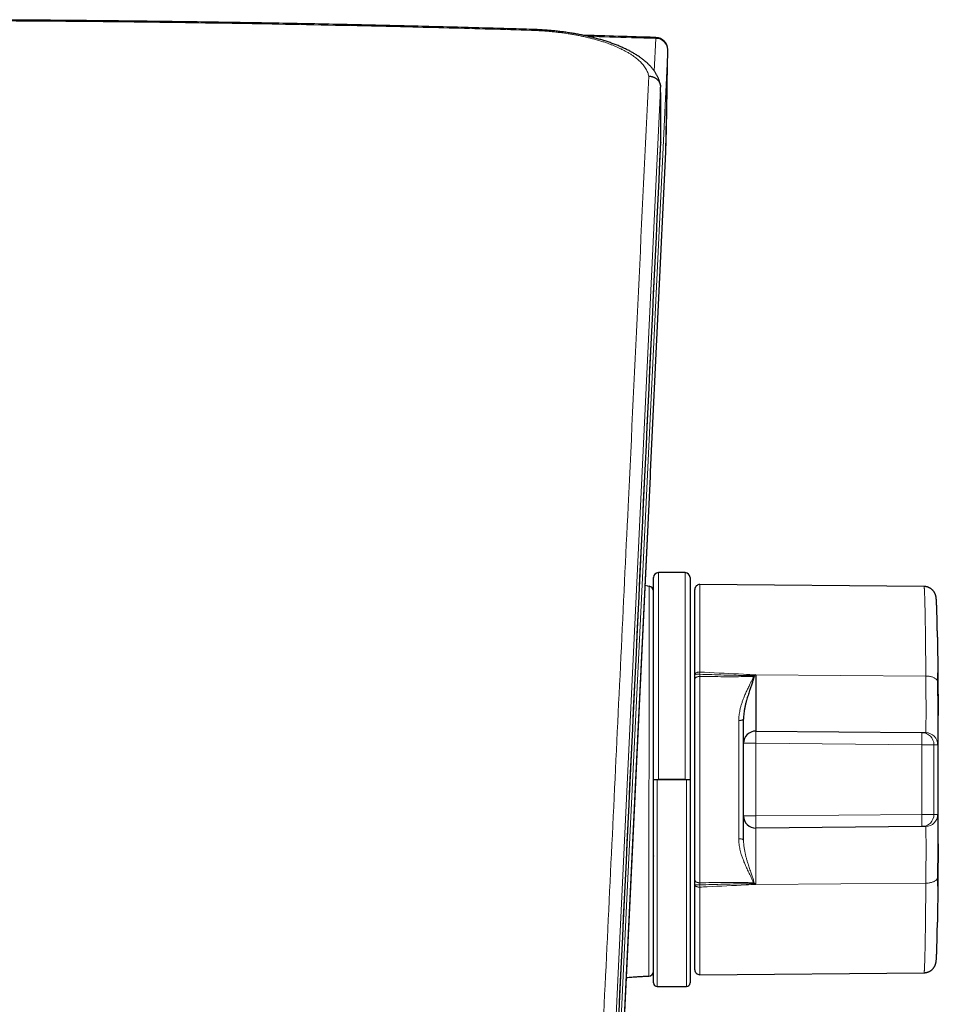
# Model space of a CAD drawing. Header units: millimetres. Extents: x 8 to 613, y 12 to 446.
# Tile 31 of 80: x 321 to 359, y 198 to 239. Entities that reach past the tile are written whole.
import ezdxf

# ---------------------------------------------------------------- set-up
doc = ezdxf.new("R2010")
doc.units = ezdxf.units.MM

msp = doc.modelspace()

# ---------------------------------------------------------------- linework, layer by layer
at = {"color": 252, "linetype": 'Continuous', "lineweight": 0}
for p, q in [((347.358, 236.537), (347.423, 237.879)), ((347.423, 237.879), (347.424, 237.918)), ((347.908, 237.409), (347.908, 237.409)), ((347.207, 220.088), (347.836, 233.234)), ((347.835, 233.219), (347.836, 233.234)), ((347.836, 233.234), (347.836, 233.234)), ((347.198, 219.903), (347.207, 220.088)), ((347.523, 215.938), (347.523, 207.438)), ((348.623, 207.438), (348.623, 215.938)), ((349.225, 215.45), (349.225, 211.856)), ((349.221, 211.674), (349.221, 203.203)), ((351.527, 211.741), (358.508, 211.691)), ((347.323, 210.611), (347.32, 210.611)), ((350.825, 205.011), (350.825, 209.865)), ((351.023, 208.93), (351.527, 208.93)), ((351.527, 208.93), (351.527, 205.946)), ((358.344, 208.87), (351.527, 208.93)), ((358.993, 208.87), (358.839, 208.872)), ((347.473, 207.438), (347.473, 198.938)), ((348.673, 198.938), (348.673, 207.438)), ((351.023, 205.946), (351.527, 205.946)), ((351.527, 205.946), (358.344, 206.006)), ((358.839, 206.004), (358.993, 206.006)), ((349.225, 203.02), (349.225, 199.426)), ((351.527, 203.135), (358.508, 203.185))]:
    msp.add_line(p, q, dxfattribs=at)
at = {"color": 7, "linetype": 'Continuous', "lineweight": 30}
for p, q in [((347.836, 233.234), (347.908, 237.409)), ((347.616, 235.873), (347.616, 235.877)), ((347.628, 233.62), (347.627, 233.611)), ((347.628, 233.621), (347.628, 233.62)), ((347.206, 220.073), (347.835, 233.219)), ((347.198, 219.888), (347.206, 220.072)), ((347.323, 207.438), (347.323, 215.738)), ((348.623, 215.938), (347.523, 215.938)), ((348.823, 215.738), (348.823, 207.438)), ((349.023, 211.746), (349.023, 215.25)), ((358.432, 215.37), (349.225, 215.45)), ((349.023, 203.309), (349.023, 211.567)), ((351.527, 209.43), (358.344, 209.37)), ((358.344, 209.37), (358.497, 209.369)), ((358.511, 209.369), (358.497, 209.369)), ((351.023, 205.946), (351.023, 208.93)), ((347.323, 199.088), (347.323, 207.438)), ((347.323, 207.438), (347.473, 207.438)), ((347.473, 207.438), (348.673, 207.438)), ((348.623, 207.438), (347.523, 207.438)), ((348.673, 207.438), (348.823, 207.438)), ((348.823, 207.438), (348.823, 199.088)), ((358.344, 205.506), (351.527, 205.446)), ((358.497, 205.507), (358.344, 205.506)), ((358.497, 205.507), (358.509, 205.507)), ((351.023, 204.95), (351.023, 204.947)), ((347.323, 204.294), (347.324, 204.294)), ((349.023, 199.626), (349.023, 203.13)), ((349.225, 199.426), (358.432, 199.506)), ((347.473, 198.938), (348.673, 198.938))]:
    msp.add_line(p, q, dxfattribs=at)
at = {"color": 252, "linetype": 'Continuous', "lineweight": 0, "flags": 128}
for points in [[(347.908, 237.409), (347.73, 233.692), (346.975, 217.974), (346.22, 202.257), (345.888, 195.337), (345.722, 191.877), (345.556, 188.417), (345.39, 184.957), (345.357, 184.266), (345.324, 183.577), (345.29, 182.888), (345.257, 182.195), (345.224, 181.496)], [(347.836, 233.234), (347.852, 234.157), (347.88, 235.783), (347.886, 236.135), (347.908, 237.409)], [(347.616, 235.877), (347.613, 235.815), (347.009, 223.243), (346.405, 210.67), (345.799, 198.053), (345.193, 185.434)], [(345.211, 183.304), (345.22, 183.492), (346.419, 208.457), (347.628, 233.621)], [(345.192, 177.973), (345.38, 181.899), (346.131, 197.604), (347.198, 219.903)], [(349.023, 211.746), (349.024, 211.758), (349.028, 211.77), (349.034, 211.782), (349.043, 211.794), (349.054, 211.805), (349.067, 211.815), (349.082, 211.824), (349.099, 211.832), (349.118, 211.839), (349.137, 211.845), (349.158, 211.85), (349.18, 211.853), (349.202, 211.855), (349.225, 211.856)], [(349.023, 211.567), (349.024, 211.579), (349.028, 211.591), (349.034, 211.602), (349.043, 211.613), (349.053, 211.623), (349.066, 211.633), (349.081, 211.642), (349.098, 211.65), (349.116, 211.657), (349.135, 211.663), (349.156, 211.667), (349.177, 211.671), (349.199, 211.673), (349.221, 211.674)], [(358.508, 211.691), (358.542, 211.691), (358.575, 211.689), (358.608, 211.686), (358.641, 211.682), (358.673, 211.676), (358.705, 211.67), (358.735, 211.662), (358.765, 211.653), (358.793, 211.643), (358.82, 211.633), (358.845, 211.621), (358.869, 211.608), (358.892, 211.594), (358.912, 211.58), (358.931, 211.565), (358.947, 211.549), (358.962, 211.533), (358.974, 211.516), (358.984, 211.499), (358.993, 211.482), (358.998, 211.464), (359.002, 211.446), (359.003, 211.428)], [(351.023, 209.926), (351.022, 209.919), (351.018, 209.913), (351.012, 209.906), (351.003, 209.9), (350.993, 209.894), (350.98, 209.888), (350.965, 209.883), (350.948, 209.879), (350.93, 209.875), (350.911, 209.872), (350.89, 209.869), (350.869, 209.867), (350.847, 209.866), (350.825, 209.865)], [(358.839, 208.872), (358.837, 208.872), (358.833, 208.872), (358.826, 208.872), (358.816, 208.872), (358.805, 208.872), (358.791, 208.872), (358.775, 208.872), (358.756, 208.872), (358.736, 208.872), (358.714, 208.871), (358.69, 208.871), (358.664, 208.871), (358.637, 208.871), (358.608, 208.871), (358.578, 208.871), (358.547, 208.871), (358.515, 208.871), (358.482, 208.871), (358.448, 208.871), (358.414, 208.871), (358.379, 208.87), (358.344, 208.87)], [(358.839, 206.004), (358.837, 206.004), (358.833, 206.004), (358.826, 206.004), (358.816, 206.004), (358.805, 206.004), (358.791, 206.004), (358.775, 206.005), (358.756, 206.005), (358.736, 206.005), (358.714, 206.005), (358.69, 206.005), (358.664, 206.005), (358.637, 206.005), (358.608, 206.005), (358.578, 206.005), (358.547, 206.005), (358.515, 206.005), (358.482, 206.005), (358.448, 206.005), (358.414, 206.006), (358.379, 206.006), (358.344, 206.006)], [(351.023, 204.95), (351.022, 204.957), (351.018, 204.963), (351.012, 204.97), (351.003, 204.976), (350.993, 204.982), (350.98, 204.988), (350.965, 204.993), (350.948, 204.997), (350.93, 205.001), (350.911, 205.005), (350.89, 205.007), (350.869, 205.009), (350.847, 205.01), (350.825, 205.011)], [(358.508, 203.185), (358.542, 203.185), (358.575, 203.187), (358.608, 203.19), (358.641, 203.194), (358.673, 203.2), (358.705, 203.206), (358.735, 203.214), (358.765, 203.223), (358.793, 203.233), (358.82, 203.244), (358.845, 203.255), (358.869, 203.268), (358.892, 203.282), (358.912, 203.296), (358.931, 203.311), (358.947, 203.327), (358.962, 203.343), (358.974, 203.36), (358.984, 203.377), (358.993, 203.395), (358.998, 203.412), (359.002, 203.43), (359.003, 203.449)], [(349.023, 203.309), (349.024, 203.297), (349.028, 203.285), (349.034, 203.274), (349.043, 203.263), (349.053, 203.253), (349.066, 203.243), (349.081, 203.234), (349.098, 203.226), (349.116, 203.219), (349.135, 203.213), (349.156, 203.209), (349.177, 203.205), (349.199, 203.203), (349.221, 203.203)], [(349.225, 203.02), (349.202, 203.021), (349.18, 203.023), (349.158, 203.026), (349.137, 203.031), (349.118, 203.037), (349.099, 203.044), (349.082, 203.052), (349.067, 203.061), (349.054, 203.071), (349.043, 203.082), (349.034, 203.094), (349.028, 203.106), (349.024, 203.118), (349.023, 203.13)]]:
    msp.add_lwpolyline(points, dxfattribs=at)
at = {"color": 7, "linetype": 'Continuous', "lineweight": 30, "flags": 128}
msp.add_lwpolyline([(345.192, 177.957), (345.33, 180.853), (345.862, 191.961), (346.588, 207.136), (347.198, 219.888)], dxfattribs=at)
at = {"color": 252, "linetype": 'Continuous', "lineweight": 0}
for centre, radius, start, end in [((342.434, 238.21), 0.12, 161.635, 180.2138), ((347.424, 237.394), 0.485, 1.7899, 90.1239), ((349.171, 211.179), 0.586, 85.2805, 104.677), ((356.91, 211.379), 7.7, 176.4525, 177.1456), ((365.253, 212.219), 13.844, 182.1079, 182.2526), ((352.021, 212.153), 0.747, 216.3112, 219.9833), ((351.469, 212.041), 0.369, 262.3209, 266.7322), ((336.549, 209.18), 14.98, 359.0438, 0.9562), ((344.673, 209.12), 13.674, 358.9524, 1.0476), ((358.34, 208.87), 0.5, 0.1533, 89.4904), ((358.493, 208.869), 0.5, 0.1627, 87.8988), ((-140.86, 207.438), 499.206, 359.83561, 0.16439), ((-140.864, 207.438), 499.706, 359.83561, 0.16439), ((337.856, 205.696), 13.674, 358.9524, 1.0476), ((343.366, 205.756), 14.98, 359.0438, 0.9562), ((358.34, 206.006), 0.5, 270.5105, 359.8458), ((358.493, 206.007), 0.5, 271.8626, 359.8372), ((349.171, 203.697), 0.586, 255.323, 274.7195), ((356.91, 203.497), 7.7, 182.8544, 183.5475), ((352.021, 202.723), 0.747, 140.0167, 143.6888), ((365.253, 202.657), 13.844, 177.7474, 177.8921), ((351.469, 202.836), 0.369, 93.2678, 97.6791)]:
    msp.add_arc(centre, radius, start, end, dxfattribs=at)
at = {"color": 7, "linetype": 'Continuous', "lineweight": 30}
for centre, radius, start, end in [((347.409, 237.418), 0.5, 0, 88.2477), ((347.409, 237.418), 0.5, 359.0006, 0), ((347.336, 233.243), 0.5, 357.2618, 359.0006), ((347.523, 215.738), 0.2, 90, 180), ((348.623, 215.738), 0.2, 0, 90), ((347.123, 215.179), 0.2, 0.002, 82.5044), ((349.223, 215.25), 0.2, 89.5, 180), ((-140.981, 207.438), 500, 0, 0.50178), ((351.523, 208.93), 0.5, 89.5, 180), ((-140.981, 207.438), 500, 359.49823, 0), ((351.523, 205.946), 0.5, 180, 270.5), ((347.123, 199.568), 0.2, 271.4994, 359.9998), ((349.223, 199.626), 0.2, 180, 270.5), ((347.473, 199.088), 0.15, 180, 270), ((348.673, 199.088), 0.15, 270, 0)]:
    msp.add_arc(centre, radius, start, end, dxfattribs=at)
msp.add_ellipse((342.128, 889.89), major_axis=(-5.499, 656.515), ratio=0.000182, start_param=3.168985, end_param=3.228864, dxfattribs=at)
for points, knots in [([(342.321, 238.248), (342.036, 238.256), (341.362, 238.277), (340.297, 238.307), (339.126, 238.339), (337.957, 238.369), (336.789, 238.398), (335.619, 238.425), (334.449, 238.451), (333.276, 238.475), (332.104, 238.497), (330.931, 238.518), (329.758, 238.537), (328.584, 238.555), (327.411, 238.571), (326.237, 238.586), (325.063, 238.599), (323.889, 238.611), (322.715, 238.621), (321.541, 238.629), (320.366, 238.636), (319.192, 238.642), (318.017, 238.645), (316.842, 238.648), (315.667, 238.648), (314.492, 238.647), (313.317, 238.645), (312.141, 238.641), (310.967, 238.635), (309.792, 238.628), (308.617, 238.62), (307.443, 238.609), (306.268, 238.598), (305.094, 238.584), (303.92, 238.569), (302.747, 238.553), (301.573, 238.535), (300.4, 238.515), (299.227, 238.494), (298.054, 238.472), (296.881, 238.447), (295.709, 238.421), (294.536, 238.394), (293.366, 238.365), (292.196, 238.335), (291.028, 238.303), (290.017, 238.274), (289.395, 238.255), (289.163, 238.248)], [0, 0, 0, 0, 0.01605, 0.038097, 0.060122, 0.082124, 0.104103, 0.12608, 0.148134, 0.170191, 0.192251, 0.214315, 0.236382, 0.258452, 0.280524, 0.3026, 0.324679, 0.34676, 0.368845, 0.390932, 0.413022, 0.435114, 0.457209, 0.479306, 0.501406, 0.523509, 0.545611, 0.567711, 0.589808, 0.611903, 0.633995, 0.656085, 0.678171, 0.700255, 0.722336, 0.744414, 0.766489, 0.788562, 0.810631, 0.832697, 0.854761, 0.876821, 0.898878, 0.920932, 0.942904, 0.964887, 0.986892, 1, 1, 1, 1]), ([(347.608, 235.957), (347.606, 235.97), (347.6, 235.999), (347.589, 236.045), (347.576, 236.095), (347.561, 236.144), (347.543, 236.193), (347.523, 236.242), (347.501, 236.292), (347.477, 236.341), (347.451, 236.39), (347.423, 236.439), (347.392, 236.487), (347.359, 236.536), (347.325, 236.583), (347.288, 236.631), (347.249, 236.678), (347.208, 236.724), (347.165, 236.77), (347.119, 236.816), (347.072, 236.862), (347.022, 236.907), (346.97, 236.951), (346.917, 236.995), (346.861, 237.038), (346.803, 237.081), (346.743, 237.123), (346.682, 237.164), (346.62, 237.204), (346.556, 237.244), (346.49, 237.282), (346.423, 237.32), (346.354, 237.358), (346.284, 237.394), (346.212, 237.43), (346.139, 237.465), (346.064, 237.499), (345.987, 237.533), (345.91, 237.566), (345.83, 237.598), (345.75, 237.63), (345.669, 237.66), (345.587, 237.69), (345.503, 237.72), (345.418, 237.748), (345.333, 237.775), (345.246, 237.802), (345.159, 237.828), (345.07, 237.854), (344.98, 237.878), (344.889, 237.902), (344.797, 237.925), (344.704, 237.948), (344.61, 237.969), (344.515, 237.99), (344.42, 238.01), (344.323, 238.03), (344.226, 238.048), (344.128, 238.066), (344.03, 238.083), (343.93, 238.099), (343.83, 238.115), (343.73, 238.129), (343.629, 238.143), (343.528, 238.156), (343.426, 238.168), (343.324, 238.18), (343.221, 238.19), (343.118, 238.2), (343.015, 238.209), (342.912, 238.217), (342.808, 238.225), (342.703, 238.231), (342.598, 238.237), (342.493, 238.242), (342.401, 238.246), (342.343, 238.247), (342.321, 238.248)], [0, 0, 0, 0, 0.008838, 0.020465, 0.031573, 0.043163, 0.05491, 0.06682, 0.078896, 0.091136, 0.103536, 0.116089, 0.128784, 0.141607, 0.154541, 0.167566, 0.180659, 0.193815, 0.207337, 0.22098, 0.234743, 0.248621, 0.262609, 0.276175, 0.290422, 0.304672, 0.318867, 0.332965, 0.346926, 0.36098, 0.375019, 0.389036, 0.403035, 0.417021, 0.430998, 0.444972, 0.458948, 0.472931, 0.486927, 0.500943, 0.515006, 0.528547, 0.542515, 0.556416, 0.570222, 0.583904, 0.597429, 0.611156, 0.624843, 0.638521, 0.6522, 0.665885, 0.679579, 0.693226, 0.706862, 0.720493, 0.734127, 0.747774, 0.761287, 0.774905, 0.788534, 0.802136, 0.815678, 0.829126, 0.84264, 0.856191, 0.869713, 0.883214, 0.896701, 0.910183, 0.923666, 0.937156, 0.950661, 0.964188, 0.977744, 0.991333, 1, 1, 1, 1]), ([(347.424, 237.917), (347.213, 237.924), (346.511, 237.945), (345.518, 237.975), (344.736, 237.997), (344.444, 238.005)], [0, 0, 0, 0, 0.212744, 0.706434, 1, 1, 1, 1]), ([(347.127, 236.33), (347.132, 236.33), (347.151, 236.33), (347.183, 236.327), (347.223, 236.321), (347.263, 236.312), (347.302, 236.299), (347.341, 236.284), (347.378, 236.265), (347.413, 236.243), (347.446, 236.22), (347.477, 236.193), (347.505, 236.164), (347.53, 236.133), (347.552, 236.1), (347.571, 236.066), (347.587, 236.03), (347.6, 235.993), (347.609, 235.955), (347.615, 235.917), (347.616, 235.89), (347.616, 235.877)], [0, 0, 0, 0, 0.019562, 0.072095, 0.124628, 0.178417, 0.232577, 0.287914, 0.343657, 0.397399, 0.451513, 0.506802, 0.562497, 0.616216, 0.670307, 0.725573, 0.781246, 0.834965, 0.889057, 0.944325, 1, 1, 1, 1]), ([(347.61, 235.945), (347.61, 235.945), (347.61, 235.948), (347.609, 235.951), (347.609, 235.954)], [0, 0, 0, 0, 0.022362, 1, 1, 1, 1]), ([(345.211, 183.295), (345.211, 183.311), (345.214, 183.365), (345.219, 183.48), (345.228, 183.662), (346.031, 200.378), (346.832, 217.036), (347.628, 233.611)], [0, 0, 0, 0, 0.000941, 0.003229, 0.006868, 0.011824, 1, 1, 1, 1]), ([(358.983, 213.292), (358.983, 213.308), (358.982, 213.351), (358.981, 213.416), (358.98, 213.49), (358.979, 213.561), (358.977, 213.631), (358.976, 213.699), (358.975, 213.765), (358.974, 213.83), (358.972, 213.893), (358.971, 213.954), (358.97, 214.014), (358.968, 214.072), (358.967, 214.128), (358.966, 214.182), (358.964, 214.235), (358.963, 214.286), (358.961, 214.334), (358.96, 214.381), (358.959, 214.427), (358.957, 214.47), (358.956, 214.512), (358.954, 214.551), (358.953, 214.59), (358.951, 214.626), (358.95, 214.66), (358.948, 214.693), (358.946, 214.724), (358.945, 214.754), (358.943, 214.783), (358.941, 214.81), (358.939, 214.838), (358.936, 214.866), (358.934, 214.89), (358.931, 214.91), (358.929, 214.925), (358.927, 214.939), (358.924, 214.952), (358.922, 214.964), (358.919, 214.977), (358.916, 214.989), (358.912, 215.002), (358.908, 215.015), (358.904, 215.028), (358.899, 215.042), (358.893, 215.057), (358.886, 215.072), (358.879, 215.088), (358.871, 215.104), (358.861, 215.121), (358.85, 215.14), (358.836, 215.159), (358.822, 215.179), (358.805, 215.199), (358.787, 215.219), (358.767, 215.238), (358.745, 215.257), (358.722, 215.274), (358.698, 215.291), (358.672, 215.306), (358.646, 215.32), (358.617, 215.333), (358.587, 215.344), (358.555, 215.354), (358.523, 215.361), (358.49, 215.366), (358.46, 215.369), (358.441, 215.369), (358.432, 215.369)], [0, 0, 0, 0, 0.0148929, 0.0378287, 0.0606674, 0.0834681, 0.1063705, 0.1292728, 0.1521831, 0.1751111, 0.1980679, 0.2210717, 0.2441237, 0.2671635, 0.2902006, 0.313243, 0.3362992, 0.3593798, 0.3824964, 0.4056615, 0.4288885, 0.4521929, 0.4755818, 0.4989937, 0.5225317, 0.5461459, 0.5698798, 0.5937901, 0.6179545, 0.6424862, 0.6675605, 0.6934744, 0.720797, 0.7508629, 0.780255, 0.7989006, 0.8124556, 0.8238358, 0.8334913, 0.8418357, 0.8491698, 0.8557176, 0.8616523, 0.8671125, 0.8722134, 0.8770536, 0.8817198, 0.8862895, 0.8908328, 0.8951354, 0.899462, 0.9044486, 0.9093346, 0.9143788, 0.9195767, 0.9249098, 0.9303525, 0.9358782, 0.9414637, 0.9470908, 0.9527462, 0.9584205, 0.9641074, 0.9704301, 0.9767172, 0.9829486, 0.9891253, 0.9952492, 1, 1, 1, 1]), ([(358.983, 213.29), (358.983, 213.286), (358.984, 213.243), (358.985, 213.157), (358.987, 213.03), (358.989, 212.899), (358.99, 212.765), (358.992, 212.626), (358.994, 212.48), (358.995, 212.324), (358.997, 212.16), (358.999, 211.991), (359, 211.813), (359.002, 211.626), (359.003, 211.494), (359.003, 211.428)], [0, 0, 0, 0, 0.006854, 0.084203, 0.161606, 0.238959, 0.316311, 0.393879, 0.471446, 0.556664, 0.641882, 0.727387, 0.812891, 0.906398, 1, 1, 1, 1]), ([(349.023, 211.567), (349.023, 211.583), (349.023, 211.609), (349.023, 211.646), (349.023, 211.679), (349.023, 211.712), (349.023, 211.734), (349.023, 211.746)], [0, 0, 0, 0, 0.290317, 0.464593, 0.640078, 0.81938, 1, 1, 1, 1]), ([(351.448, 211.673), (351.446, 211.66), (351.442, 211.635), (351.432, 211.588), (351.416, 211.53), (351.394, 211.461), (351.362, 211.366), (351.32, 211.244), (351.264, 211.078), (351.204, 210.895), (351.15, 210.714), (351.108, 210.554), (351.077, 210.417), (351.053, 210.286), (351.036, 210.161), (351.025, 210.043), (351.024, 209.964), (351.023, 209.926)], [0, 0, 0, 0, 0.021404, 0.042813, 0.083107, 0.12342, 0.163733, 0.252033, 0.340334, 0.456986, 0.573627, 0.654876, 0.730798, 0.806713, 0.872658, 0.938595, 1, 1, 1, 1]), ([(351.527, 211.741), (351.526, 211.74), (351.513, 211.729), (351.486, 211.707), (351.461, 211.684), (351.448, 211.673)], [0, 0, 0, 0, 0.04031, 0.51957, 1, 1, 1, 1]), ([(351.527, 211.741), (351.527, 211.685), (351.527, 211.572), (351.528, 211.408), (351.528, 211.249), (351.528, 211.094), (351.528, 210.944), (351.528, 210.797), (351.528, 210.658), (351.528, 210.524), (351.528, 210.398), (351.528, 210.278), (351.528, 210.166), (351.528, 210.067), (351.528, 209.981), (351.528, 209.905), (351.528, 209.835), (351.528, 209.77), (351.528, 209.707), (351.528, 209.646), (351.528, 209.59), (351.528, 209.542), (351.528, 209.502), (351.528, 209.473), (351.528, 209.453), (351.528, 209.44), (351.527, 209.431), (351.527, 209.43), (351.527, 209.43)], [0, 0, 0, 0, 0.040346, 0.080725, 0.121103, 0.161449, 0.202903, 0.244394, 0.285884, 0.327338, 0.368759, 0.410215, 0.451672, 0.493092, 0.527188, 0.561313, 0.595449, 0.629574, 0.663669, 0.704854, 0.746091, 0.787346, 0.828584, 0.869768, 0.902318, 0.934884, 0.967451, 1, 1, 1, 1]), ([(359.003, 211.428), (359.004, 211.384), (359.004, 211.298), (359.005, 211.171), (359.006, 211.047), (359.007, 210.932), (359.007, 210.826), (359.008, 210.729), (359.008, 210.634), (359.009, 210.545), (359.009, 210.46), (359.009, 210.38), (359.01, 210.301), (359.01, 210.224), (359.01, 210.149), (359.01, 210.1), (359.01, 210.075), (359.01, 210.075)], [0, 0, 0, 0, 0.084544, 0.169088, 0.253899, 0.338709, 0.408786, 0.478862, 0.54909, 0.619318, 0.682429, 0.74554, 0.808761, 0.871983, 0.935494, 0.999034, 1, 1, 1, 1]), ([(351.023, 208.931), (351.023, 208.932), (351.023, 208.933), (351.023, 208.941), (351.023, 208.956), (351.023, 208.977), (351.023, 209.005), (351.023, 209.039), (351.023, 209.08), (351.023, 209.127), (351.023, 209.18), (351.023, 209.239), (351.023, 209.304), (351.023, 209.374), (351.023, 209.451), (351.023, 209.534), (351.023, 209.623), (351.023, 209.718), (351.023, 209.819), (351.023, 209.89), (351.023, 209.926)], [0, 0, 0, 0, 0.026486, 0.082491, 0.138511, 0.194516, 0.250474, 0.308057, 0.365691, 0.423341, 0.480975, 0.538558, 0.595678, 0.65283, 0.709983, 0.767103, 0.82531, 0.883551, 0.941793, 1, 1, 1, 1]), ([(358.498, 209.369), (358.5, 209.369), (358.505, 209.369), (358.51, 209.369), (358.511, 209.369)], [0, 0, 0, 0, 0.630098, 1, 1, 1, 1]), ([(347.305, 208.921), (347.308, 208.921), (347.314, 208.921), (347.32, 208.925), (347.323, 208.931), (347.323, 208.935), (347.323, 208.938)], [0, 0, 0, 0, 0.28515, 0.5779, 0.787206, 1, 1, 1, 1]), ([(351.023, 204.95), (351.023, 204.985), (351.023, 205.055), (351.023, 205.154), (351.023, 205.249), (351.023, 205.337), (351.023, 205.421), (351.023, 205.499), (351.023, 205.571), (351.023, 205.632), (351.023, 205.682), (351.023, 205.73), (351.023, 205.778), (351.023, 205.82), (351.023, 205.854), (351.023, 205.88), (351.023, 205.904), (351.023, 205.925), (351.023, 205.938), (351.023, 205.944), (351.023, 205.945), (351.023, 205.945)], [0, 0, 0, 0, 0.056719, 0.113654, 0.170588, 0.227976, 0.285364, 0.343212, 0.40106, 0.459131, 0.502512, 0.545893, 0.607004, 0.668115, 0.715206, 0.762305, 0.809395, 0.871914, 0.934432, 0.979377, 1, 1, 1, 1]), ([(358.509, 205.507), (358.507, 205.507), (358.503, 205.507), (358.499, 205.507), (358.498, 205.507)], [0, 0, 0, 0, 0.6011105, 1, 1, 1, 1]), ([(359.01, 204.8), (359.01, 204.762), (359.01, 204.686), (359.01, 204.567), (359.009, 204.444), (359.009, 204.316), (359.008, 204.183), (359.007, 204.045), (359.006, 203.902), (359.006, 203.754), (359.004, 203.604), (359.004, 203.5), (359.003, 203.449)], [0, 0, 0, 0, 0.098567, 0.197213, 0.295885, 0.394531, 0.493098, 0.594421, 0.69583, 0.797268, 0.898677, 1, 1, 1, 1]), ([(347.316, 204.32), (347.318, 204.316), (347.322, 204.308), (347.323, 204.303), (347.323, 204.3)], [0, 0, 0, 0, 0.490753, 1, 1, 1, 1]), ([(359.003, 203.449), (359.003, 203.405), (359.002, 203.319), (359.001, 203.191), (359, 203.065), (358.999, 202.941), (358.998, 202.818), (358.997, 202.697), (358.996, 202.578), (358.994, 202.461), (358.993, 202.345), (358.992, 202.232), (358.99, 202.12), (358.989, 202.011), (358.988, 201.904), (358.986, 201.799), (358.985, 201.697), (358.984, 201.626), (358.983, 201.592), (358.983, 201.589)], [0, 0, 0, 0, 0.061157, 0.12234, 0.183795, 0.245249, 0.306811, 0.368373, 0.430488, 0.492603, 0.554828, 0.617053, 0.679839, 0.742625, 0.805526, 0.868426, 0.931611, 0.994825, 1, 1, 1, 1]), ([(349.023, 203.13), (349.023, 203.149), (349.023, 203.178), (349.023, 203.217), (349.023, 203.249), (349.023, 203.28), (349.023, 203.299), (349.023, 203.309)], [0, 0, 0, 0, 0.290196, 0.464501, 0.640016, 0.819348, 1, 1, 1, 1]), ([(358.432, 199.507), (358.443, 199.507), (358.464, 199.507), (358.496, 199.511), (358.527, 199.516), (358.557, 199.523), (358.587, 199.532), (358.616, 199.543), (358.644, 199.555), (358.67, 199.569), (358.696, 199.584), (358.72, 199.6), (358.743, 199.618), (358.765, 199.636), (358.784, 199.655), (358.803, 199.674), (358.819, 199.694), (358.834, 199.714), (358.847, 199.733), (358.859, 199.751), (358.869, 199.769), (358.878, 199.785), (358.885, 199.801), (358.892, 199.816), (358.897, 199.831), (358.903, 199.844), (358.907, 199.858), (358.911, 199.87), (358.914, 199.882), (358.918, 199.894), (358.92, 199.906), (358.923, 199.918), (358.925, 199.93), (358.927, 199.942), (358.929, 199.955), (358.932, 199.97), (358.934, 199.987), (358.936, 200.012), (358.939, 200.039), (358.941, 200.07), (358.943, 200.098), (358.945, 200.128), (358.947, 200.16), (358.949, 200.193), (358.95, 200.227), (358.952, 200.263), (358.953, 200.301), (358.955, 200.34), (358.956, 200.381), (358.958, 200.424), (358.959, 200.468), (358.961, 200.514), (358.962, 200.562), (358.963, 200.611), (358.965, 200.663), (358.966, 200.716), (358.968, 200.771), (358.969, 200.828), (358.97, 200.886), (358.972, 200.947), (358.973, 201.009), (358.974, 201.073), (358.975, 201.139), (358.977, 201.206), (358.978, 201.275), (358.979, 201.346), (358.98, 201.419), (358.982, 201.493), (358.982, 201.549), (358.983, 201.581), (358.983, 201.587)], [0, 0, 0, 0, 0.005923, 0.011896, 0.017823, 0.023705, 0.029542, 0.035334, 0.041079, 0.046777, 0.052423, 0.058013, 0.063539, 0.068992, 0.074358, 0.079621, 0.084763, 0.089769, 0.094631, 0.099353, 0.103956, 0.10844, 0.112643, 0.117145, 0.121698, 0.126379, 0.131262, 0.13643, 0.141977, 0.148011, 0.154663, 0.162091, 0.170505, 0.180183, 0.191529, 0.205177, 0.222259, 0.245303, 0.283254, 0.310427, 0.335867, 0.362878, 0.388576, 0.413492, 0.437923, 0.462034, 0.485932, 0.509688, 0.533354, 0.55691, 0.58024, 0.603475, 0.626635, 0.649735, 0.67279, 0.695813, 0.718816, 0.74181, 0.764804, 0.787807, 0.810827, 0.833876, 0.856861, 0.879826, 0.90278, 0.925734, 0.948695, 0.971674, 0.994523, 1, 1, 1, 1]), ([(346.213, 199.312), (346.251, 199.315), (346.326, 199.322), (346.435, 199.33), (346.539, 199.338), (346.634, 199.344), (346.722, 199.35), (346.802, 199.354), (346.875, 199.358), (346.941, 199.361), (346.998, 199.364), (347.047, 199.366), (347.089, 199.367), (347.116, 199.368), (347.128, 199.368)], [0, 0, 0, 0, 0.124384, 0.245548, 0.358441, 0.463073, 0.559509, 0.646366, 0.725614, 0.797488, 0.862291, 0.912803, 0.9586, 1, 1, 1, 1])]:
    msp.add_open_spline(points, degree=3, knots=knots, dxfattribs=at)
at = {"color": 252, "linetype": 'Continuous', "lineweight": 0}
for points, knots in [([(342.314, 238.21), (341.75, 238.227), (340.621, 238.26), (338.927, 238.306), (337.006, 238.355), (334.858, 238.404), (332.546, 238.451), (330.296, 238.491), (328.133, 238.524), (326.02, 238.551), (323.955, 238.573), (321.915, 238.59), (319.874, 238.601), (317.834, 238.609), (315.793, 238.611), (313.752, 238.609), (311.712, 238.602), (309.924, 238.592), (308.389, 238.58), (306.965, 238.567), (305.399, 238.55), (303.69, 238.529), (301.982, 238.504), (300.273, 238.475), (298.564, 238.444), (296.856, 238.409), (295.148, 238.371), (293.439, 238.329), (291.873, 238.288), (290.45, 238.248), (289.596, 238.223), (289.169, 238.21)], [0, 0, 0, 0, 0.031888, 0.063776, 0.095664, 0.140349, 0.185034, 0.226197, 0.26736, 0.3071, 0.345486, 0.383872, 0.422258, 0.460643, 0.499032, 0.537421, 0.57581, 0.614198, 0.638308, 0.662418, 0.694566, 0.726714, 0.758862, 0.791012, 0.823162, 0.855312, 0.887464, 0.919617, 0.951769, 0.975885, 1, 1, 1, 1]), ([(347.127, 236.33), (347.122, 236.355), (347.112, 236.405), (347.087, 236.479), (347.054, 236.555), (347.012, 236.633), (346.961, 236.711), (346.902, 236.79), (346.838, 236.862), (346.772, 236.929), (346.705, 236.991), (346.632, 237.053), (346.554, 237.113), (346.465, 237.177), (346.364, 237.243), (346.249, 237.312), (346.127, 237.379), (346.006, 237.441), (345.887, 237.497), (345.771, 237.548), (345.651, 237.597), (345.527, 237.645), (345.39, 237.695), (345.239, 237.746), (345.073, 237.797), (344.902, 237.846), (344.737, 237.889), (344.578, 237.927), (344.428, 237.961), (344.274, 237.993), (344.118, 238.023), (343.948, 238.053), (343.765, 238.082), (343.566, 238.11), (343.366, 238.135), (343.175, 238.155), (342.995, 238.171), (342.826, 238.185), (342.656, 238.195), (342.485, 238.204), (342.371, 238.208), (342.314, 238.21)], [0, 0, 0, 0, 0.0263733, 0.0527565, 0.0791298, 0.1074735, 0.1358416, 0.1642098, 0.1925534, 0.2158848, 0.2392368, 0.2625956, 0.2859476, 0.309279, 0.3376315, 0.3660085, 0.3943856, 0.4227381, 0.4460764, 0.4694352, 0.4928009, 0.5161597, 0.539498, 0.5678547, 0.5962359, 0.6246171, 0.6529737, 0.6763151, 0.6996769, 0.7230456, 0.7464074, 0.7697488, 0.7981056, 0.8264869, 0.8548682, 0.883225, 0.9065664, 0.9299282, 0.9532969, 0.9766587, 1, 1, 1, 1]), ([(347.423, 237.879), (347.089, 237.889), (346.164, 237.918), (345.239, 237.944), (344.647, 237.961)], [0, 0, 0, 0, 0.360058, 1, 1, 1, 1]), ([(344.703, 185.896), (344.709, 186.024), (344.74, 186.667), (344.871, 189.365), (345.194, 196.045), (345.69, 206.322), (346.368, 220.436), (346.846, 230.437), (347.127, 236.33)], [0, 0, 0, 0, 0.00764, 0.038199, 0.160435, 0.404908, 0.649381, 1, 1, 1, 1]), ([(347.149, 215.378), (347.132, 215.38), (347.098, 215.385), (347.047, 215.397), (347.009, 215.408), (346.988, 215.417), (346.984, 215.418)], [0, 0, 0, 0, 0.309492, 0.608955, 0.92377, 1, 1, 1, 1]), ([(347.128, 199.368), (347.128, 199.368), (347.128, 199.368), (347.128, 199.372), (347.128, 199.385), (347.128, 199.406), (347.129, 199.434), (347.129, 199.47), (347.129, 199.513), (347.129, 199.562), (347.129, 199.613), (347.129, 199.668), (347.129, 199.727), (347.129, 199.793), (347.129, 199.863), (347.129, 199.944), (347.129, 200.035), (347.129, 200.139), (347.129, 200.245), (347.13, 200.352), (347.13, 200.46), (347.13, 200.572), (347.13, 200.69), (347.13, 200.813), (347.13, 200.941), (347.13, 201.075), (347.13, 201.213), (347.13, 201.356), (347.131, 201.496), (347.131, 201.631), (347.131, 201.76), (347.131, 201.909), (347.131, 202.077), (347.132, 202.267), (347.132, 202.456), (347.132, 202.642), (347.133, 202.825), (347.133, 203.024), (347.133, 203.238), (347.133, 203.468), (347.134, 203.693), (347.134, 203.912), (347.134, 204.128), (347.134, 204.353), (347.135, 204.585), (347.135, 204.812), (347.135, 205.033), (347.135, 205.248), (347.136, 205.457), (347.136, 205.658), (347.136, 205.853), (347.137, 206.049), (347.137, 206.257), (347.138, 206.476), (347.138, 206.716), (347.138, 206.964), (347.139, 207.22), (347.139, 207.476), (347.14, 207.722), (347.14, 207.956), (347.14, 208.179), (347.141, 208.401), (347.141, 208.616), (347.141, 208.824), (347.142, 209.024), (347.142, 209.223), (347.142, 209.426), (347.143, 209.631), (347.143, 209.839), (347.143, 210.046), (347.144, 210.252), (347.144, 210.457), (347.144, 210.659), (347.145, 210.86), (347.145, 211.058), (347.145, 211.254), (347.146, 211.447), (347.146, 211.637), (347.146, 211.831), (347.147, 212.026), (347.147, 212.224), (347.147, 212.415), (347.148, 212.598), (347.148, 212.773), (347.148, 212.939), (347.148, 213.094), (347.149, 213.24), (347.149, 213.382), (347.149, 213.527), (347.149, 213.673), (347.149, 213.816), (347.149, 213.949), (347.15, 214.072), (347.15, 214.19), (347.15, 214.3), (347.15, 214.401), (347.15, 214.498), (347.15, 214.594), (347.15, 214.686), (347.15, 214.773), (347.15, 214.852), (347.15, 214.924), (347.15, 214.994), (347.15, 215.063), (347.15, 215.13), (347.15, 215.189), (347.15, 215.239), (347.15, 215.281), (347.15, 215.314), (347.15, 215.341), (347.149, 215.36), (347.149, 215.373), (347.149, 215.377), (347.149, 215.378), (347.149, 215.378)], [0, 0, 0, 0, 0.0000024, 0.0098636, 0.0197248, 0.029627, 0.0395293, 0.0492902, 0.0590533, 0.0688143, 0.077232, 0.0856511, 0.0940688, 0.1025975, 0.1111275, 0.1196562, 0.1297371, 0.1398205, 0.1499014, 0.1587018, 0.167507, 0.1763138, 0.185119, 0.1939192, 0.2027625, 0.211611, 0.2204611, 0.2293094, 0.2381525, 0.2455279, 0.2529044, 0.2602798, 0.2702406, 0.2802041, 0.290165, 0.2991355, 0.3081079, 0.3170784, 0.3277082, 0.3383409, 0.3489709, 0.3582729, 0.367575, 0.3775444, 0.387516, 0.3974854, 0.4064547, 0.4154255, 0.4243947, 0.4323616, 0.440331, 0.4483003, 0.456267, 0.4655661, 0.4748651, 0.4851138, 0.4953682, 0.5056226, 0.5158713, 0.5248272, 0.5337867, 0.5427462, 0.5517021, 0.5598695, 0.5680396, 0.5762097, 0.5843772, 0.5930717, 0.6017663, 0.6105629, 0.6193626, 0.6281623, 0.636959, 0.6458364, 0.6547171, 0.6635978, 0.6724752, 0.6813566, 0.6902381, 0.70004, 0.7098442, 0.719646, 0.7290075, 0.7383712, 0.7477327, 0.7562162, 0.7647029, 0.7731897, 0.7816733, 0.7914721, 0.8012709, 0.810152, 0.8190364, 0.827921, 0.8368022, 0.8449139, 0.8530256, 0.8619047, 0.870787, 0.8796694, 0.8885484, 0.8966578, 0.9047672, 0.9149297, 0.9250971, 0.9352644, 0.9454267, 0.9547039, 0.9639851, 0.9732661, 0.9825431, 0.9912704, 0.9999976, 1, 1, 1, 1]), ([(358.508, 211.691), (358.507, 211.73), (358.507, 211.807), (358.506, 211.921), (358.505, 212.033), (358.504, 212.156), (358.503, 212.288), (358.502, 212.428), (358.5, 212.567), (358.499, 212.703), (358.498, 212.836), (358.496, 212.986), (358.494, 213.151), (358.492, 213.33), (358.49, 213.501), (358.488, 213.653), (358.486, 213.786), (358.484, 213.901), (358.482, 214.013), (358.48, 214.117), (358.479, 214.214), (358.477, 214.305), (358.475, 214.393), (358.473, 214.478), (358.472, 214.562), (358.47, 214.644), (358.468, 214.721), (358.466, 214.797), (358.464, 214.87), (358.461, 214.937), (358.459, 214.997), (358.457, 215.05), (358.455, 215.098), (358.454, 215.143), (358.452, 215.184), (358.449, 215.227), (358.447, 215.269), (358.444, 215.307), (358.441, 215.336), (358.438, 215.356), (358.435, 215.368), (358.433, 215.369), (358.432, 215.369)], [0, 0, 0, 0, 0.017214, 0.034428, 0.051662, 0.068897, 0.091408, 0.113921, 0.136432, 0.159048, 0.181667, 0.204282, 0.237008, 0.269733, 0.302602, 0.33547, 0.360007, 0.384544, 0.409141, 0.433739, 0.456057, 0.478375, 0.500739, 0.523102, 0.546941, 0.57078, 0.594674, 0.618568, 0.644744, 0.670939, 0.693528, 0.716121, 0.738711, 0.761406, 0.784104, 0.8068, 0.840035, 0.873271, 0.906657, 0.940042, 0.973212, 1, 1, 1, 1]), ([(349.22, 211.763), (349.22, 211.752), (349.22, 211.73), (349.221, 211.699), (349.221, 211.682), (349.221, 211.674)], [0, 0, 0, 0, 0.349663, 0.709466, 1, 1, 1, 1]), ([(349.22, 211.763), (349.552, 211.753), (350.018, 211.739), (350.617, 211.724), (351.017, 211.715), (351.285, 211.712), (351.418, 211.71)], [0, 0, 0, 0, 0.454056, 0.635691, 0.81733, 1, 1, 1, 1]), ([(351.42, 211.675), (351.353, 211.673), (351.219, 211.67), (350.951, 211.666), (350.617, 211.664), (350.185, 211.665), (349.719, 211.668), (349.387, 211.672), (349.221, 211.674)], [0, 0, 0, 0, 0.091563, 0.183141, 0.365057, 0.546991, 0.773492, 1, 1, 1, 1]), ([(349.225, 211.856), (349.291, 211.853), (349.889, 211.823), (350.657, 211.785), (351.358, 211.75), (351.527, 211.741)], [0, 0, 0, 0, 0.085847, 0.779712, 1, 1, 1, 1]), ([(350.825, 209.865), (350.825, 209.901), (350.827, 209.973), (350.837, 210.08), (350.852, 210.185), (350.875, 210.303), (350.906, 210.431), (350.948, 210.57), (350.999, 210.718), (351.061, 210.874), (351.133, 211.038), (351.209, 211.198), (351.269, 211.321), (351.313, 211.408), (351.339, 211.46), (351.365, 211.513), (351.387, 211.567), (351.407, 211.62), (351.416, 211.657), (351.42, 211.675)], [0, 0, 0, 0, 0.053843, 0.107763, 0.161712, 0.215593, 0.289793, 0.364047, 0.438273, 0.531523, 0.624782, 0.718315, 0.811177, 0.842663, 0.874262, 0.905844, 0.937322, 0.968676, 1, 1, 1, 1]), ([(351.418, 211.71), (351.453, 211.72), (351.489, 211.731), (351.526, 211.741), (351.527, 211.741)], [0, 0, 0, 0, 0.954021, 1, 1, 1, 1]), ([(358.497, 209.369), (358.498, 209.369), (358.499, 209.37), (358.5, 209.375), (358.502, 209.384), (358.503, 209.396), (358.504, 209.411), (358.505, 209.428), (358.506, 209.449), (358.507, 209.472), (358.508, 209.496), (358.509, 209.523), (358.51, 209.551), (358.51, 209.582), (358.511, 209.615), (358.512, 209.653), (358.512, 209.696), (358.513, 209.744), (358.513, 209.796), (358.514, 209.85), (358.514, 209.906), (358.515, 209.962), (358.515, 210.022), (358.515, 210.082), (358.515, 210.142), (358.515, 210.203), (358.515, 210.266), (358.515, 210.331), (358.515, 210.397), (358.515, 210.478), (358.515, 210.576), (358.514, 210.693), (358.514, 210.815), (358.513, 210.938), (358.513, 211.061), (358.512, 211.183), (358.511, 211.31), (358.51, 211.437), (358.509, 211.564), (358.508, 211.649), (358.508, 211.691)], [0, 0, 0, 0, 0.026347, 0.052695, 0.079116, 0.105538, 0.129865, 0.154192, 0.178578, 0.202964, 0.225245, 0.247526, 0.269852, 0.292178, 0.313776, 0.335384, 0.361731, 0.388078, 0.4145, 0.440921, 0.465248, 0.489575, 0.513961, 0.538347, 0.560628, 0.582909, 0.605235, 0.627561, 0.649159, 0.670767, 0.705767, 0.740767, 0.775942, 0.811117, 0.843155, 0.875193, 0.907365, 0.939537, 0.969754, 1, 1, 1, 1]), ([(359.01, 210.075), (359.01, 210.043), (359.01, 209.979), (359.01, 209.886), (359.01, 209.797), (359.01, 209.716), (359.01, 209.644), (359.01, 209.578), (359.01, 209.516), (359.009, 209.458), (359.009, 209.404), (359.009, 209.355), (359.008, 209.308), (359.008, 209.263), (359.007, 209.22), (359.007, 209.169), (359.006, 209.112), (359.004, 209.053), (359.003, 209.002), (359.002, 208.961), (359, 208.93), (358.999, 208.907), (358.997, 208.89), (358.996, 208.878), (358.995, 208.872), (358.994, 208.871), (358.993, 208.87)], [0, 0, 0, 0, 0.0418339, 0.0841427, 0.1265901, 0.1690375, 0.2041234, 0.2392093, 0.2743741, 0.3095389, 0.341153, 0.372767, 0.4044388, 0.4361106, 0.4679333, 0.4997707, 0.5576505, 0.6155303, 0.6737667, 0.7320031, 0.779072, 0.8261409, 0.8734009, 0.9206608, 0.9603162, 1, 1, 1, 1]), ([(358.993, 206.006), (358.994, 206.005), (358.995, 206.004), (358.997, 205.994), (358.998, 205.979), (359, 205.958), (359.001, 205.931), (359.002, 205.897), (359.004, 205.856), (359.005, 205.809), (359.006, 205.756), (359.007, 205.697), (359.008, 205.633), (359.008, 205.564), (359.009, 205.489), (359.009, 205.409), (359.01, 205.323), (359.01, 205.23), (359.01, 205.131), (359.01, 205.026), (359.01, 204.916), (359.01, 204.839), (359.01, 204.8)], [0, 0, 0, 0, 0.049256, 0.098554, 0.147865, 0.197162, 0.246418, 0.297105, 0.347835, 0.398581, 0.449312, 0.499998, 0.549255, 0.598552, 0.647863, 0.69716, 0.746417, 0.797104, 0.847835, 0.898582, 0.949313, 1, 1, 1, 1]), ([(351.527, 205.446), (351.527, 205.445), (351.527, 205.444), (351.528, 205.43), (351.528, 205.409), (351.528, 205.378), (351.528, 205.338), (351.528, 205.29), (351.528, 205.242), (351.528, 205.199), (351.528, 205.154), (351.528, 205.093), (351.528, 205.011), (351.528, 204.922), (351.528, 204.824), (351.528, 204.718), (351.528, 204.604), (351.528, 204.502), (351.528, 204.417), (351.528, 204.339), (351.528, 204.245), (351.528, 204.134), (351.528, 204.018), (351.528, 203.899), (351.528, 203.775), (351.528, 203.65), (351.528, 203.524), (351.528, 203.398), (351.527, 203.268), (351.527, 203.179), (351.527, 203.135)], [0, 0, 0, 0, 0.041518, 0.083108, 0.124925, 0.166816, 0.209, 0.251261, 0.293754, 0.31504, 0.336327, 0.377845, 0.419435, 0.461252, 0.503142, 0.545327, 0.587588, 0.630081, 0.651367, 0.672654, 0.705951, 0.739351, 0.772788, 0.806297, 0.839844, 0.873396, 0.904968, 0.93657, 0.968269, 1, 1, 1, 1]), ([(358.508, 203.185), (358.508, 203.224), (358.509, 203.302), (358.51, 203.418), (358.511, 203.531), (358.511, 203.635), (358.512, 203.731), (358.513, 203.819), (358.513, 203.905), (358.514, 204.012), (358.514, 204.137), (358.515, 204.279), (358.515, 204.41), (358.515, 204.532), (358.515, 204.645), (358.515, 204.752), (358.515, 204.846), (358.515, 204.929), (358.514, 205.001), (358.514, 205.068), (358.513, 205.128), (358.512, 205.18), (358.512, 205.227), (358.511, 205.271), (358.51, 205.313), (358.509, 205.35), (358.508, 205.382), (358.507, 205.409), (358.506, 205.431), (358.505, 205.45), (358.504, 205.471), (358.502, 205.487), (358.501, 205.497), (358.5, 205.503), (358.499, 205.506), (358.498, 205.507), (358.497, 205.507)], [0, 0, 0, 0, 0.027863, 0.055725, 0.083676, 0.111627, 0.134721, 0.157816, 0.180961, 0.204106, 0.245702, 0.287371, 0.32924, 0.368045, 0.40685, 0.445894, 0.484939, 0.516496, 0.548053, 0.579738, 0.611424, 0.63801, 0.664616, 0.692982, 0.721348, 0.749806, 0.778265, 0.801788, 0.825311, 0.848887, 0.872463, 0.914852, 0.936086, 0.95732, 0.978655, 1, 1, 1, 1]), ([(351.42, 203.201), (351.415, 203.222), (351.405, 203.265), (351.381, 203.329), (351.353, 203.391), (351.322, 203.453), (351.29, 203.515), (351.237, 203.62), (351.167, 203.765), (351.089, 203.936), (351.026, 204.089), (350.974, 204.227), (350.933, 204.355), (350.9, 204.471), (350.875, 204.576), (350.854, 204.682), (350.838, 204.79), (350.827, 204.9), (350.825, 204.974), (350.825, 205.011)], [0, 0, 0, 0, 0.036879, 0.073795, 0.11088, 0.148108, 0.185355, 0.222455, 0.33476, 0.440419, 0.516767, 0.593133, 0.669463, 0.724048, 0.778649, 0.833223, 0.888813, 0.944434, 1, 1, 1, 1]), ([(351.023, 204.947), (351.024, 204.915), (351.025, 204.851), (351.032, 204.755), (351.046, 204.642), (351.067, 204.513), (351.096, 204.373), (351.13, 204.238), (351.166, 204.107), (351.212, 203.955), (351.269, 203.783), (351.321, 203.629), (351.361, 203.514), (351.389, 203.438), (351.414, 203.36), (351.435, 203.282), (351.444, 203.23), (351.448, 203.204)], [0, 0, 0, 0, 0.05137, 0.104399, 0.157413, 0.237848, 0.318292, 0.3939, 0.469523, 0.545141, 0.658813, 0.771826, 0.817488, 0.86323, 0.908917, 0.954484, 1, 1, 1, 1]), ([(349.221, 203.203), (349.221, 203.193), (349.221, 203.173), (349.22, 203.143), (349.22, 203.122), (349.22, 203.113)], [0, 0, 0, 0, 0.34976, 0.709656, 1, 1, 1, 1]), ([(351.418, 203.166), (351.304, 203.165), (351.076, 203.162), (350.676, 203.153), (350.057, 203.138), (349.552, 203.123), (349.22, 203.113)], [0, 0, 0, 0, 0.155679, 0.31137, 0.545945, 1, 1, 1, 1]), ([(349.221, 203.203), (349.387, 203.204), (349.719, 203.208), (350.223, 203.212), (350.676, 203.212), (351.02, 203.209), (351.248, 203.206), (351.363, 203.202), (351.42, 203.201)], [0, 0, 0, 0, 0.226502, 0.453009, 0.687924, 0.843946, 0.921973, 1, 1, 1, 1]), ([(351.527, 203.135), (351.394, 203.128), (350.728, 203.095), (349.961, 203.057), (349.327, 203.025), (349.225, 203.02)], [0, 0, 0, 0, 0.173466, 0.867331, 1, 1, 1, 1]), ([(351.527, 203.135), (351.526, 203.135), (351.489, 203.145), (351.453, 203.156), (351.418, 203.166)], [0, 0, 0, 0, 0.045979, 1, 1, 1, 1]), ([(351.448, 203.204), (351.461, 203.192), (351.486, 203.17), (351.513, 203.147), (351.526, 203.136), (351.527, 203.135)], [0, 0, 0, 0, 0.479251, 0.95969, 1, 1, 1, 1]), ([(358.432, 199.507), (358.433, 199.507), (358.434, 199.507), (358.436, 199.514), (358.439, 199.525), (358.441, 199.542), (358.443, 199.563), (358.445, 199.588), (358.447, 199.617), (358.449, 199.65), (358.451, 199.688), (358.453, 199.729), (358.455, 199.774), (358.457, 199.824), (358.459, 199.878), (358.461, 199.94), (358.464, 200.012), (358.466, 200.097), (358.469, 200.19), (358.471, 200.291), (358.474, 200.4), (358.476, 200.511), (358.478, 200.625), (358.48, 200.741), (358.482, 200.862), (358.484, 200.981), (358.486, 201.097), (358.488, 201.206), (358.489, 201.313), (358.49, 201.419), (358.492, 201.528), (358.493, 201.644), (358.495, 201.768), (358.496, 201.9), (358.498, 202.035), (358.499, 202.174), (358.5, 202.316), (358.502, 202.469), (358.503, 202.635), (358.505, 202.814), (358.506, 202.997), (358.507, 203.122), (358.508, 203.185)], [0, 0, 0, 0, 0.018956, 0.044435, 0.069981, 0.095528, 0.119178, 0.142828, 0.166532, 0.190236, 0.213305, 0.236377, 0.259446, 0.282628, 0.305813, 0.328995, 0.357487, 0.386002, 0.416312, 0.446622, 0.477045, 0.507469, 0.535109, 0.56275, 0.590476, 0.618202, 0.641342, 0.664495, 0.685165, 0.705836, 0.726542, 0.747249, 0.770662, 0.794079, 0.817492, 0.841023, 0.864557, 0.888089, 0.916022, 0.943956, 0.971978, 1, 1, 1, 1])]:
    msp.add_open_spline(points, degree=3, knots=knots, dxfattribs=at)

doc.saveas('drawing.dxf')
